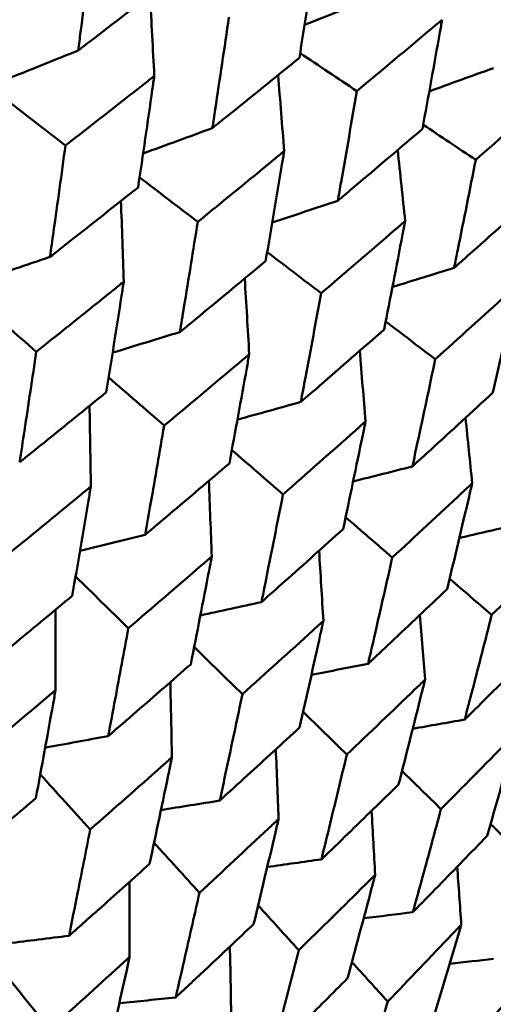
# Model space of a CAD drawing. Header units: millimetres. Extents: x 188 to 1913, y 148 to 2839.
# Tile 205 of 211: x 802.06 to 804.77, y 531.54 to 537.18. Entities that reach past the tile are written whole.
import ezdxf

# ---------------------------------------------------------------- set-up
doc = ezdxf.new("R2010")
doc.units = ezdxf.units.MM
doc.header["$LTSCALE"] = 10
doc.layers.add('Widoczne (ISO)', color=7, linetype='Continuous', lineweight=50)

msp = doc.modelspace()

# ---------------------------------------------------------------- linework, layer by layer
at = {"layer": 'Widoczne (ISO)'}
msp.add_circle((805.9027, 570.4637), 50, dxfattribs=at)
for points, knots in [([(802.4752, 537.6457), (802.4528, 537.467), (802.43, 537.2885), (802.4022, 537.0743), (802.3975, 537.0384), (802.3928, 537.0025)], [0.00418374, 0.00418374, 0.00418374, 0.00418374, 0.06147247, 0.06147247, 0.07302352, 0.07302352, 0.07302352, 0.07302352]), ([(803.6614, 536.9608), (803.6912, 537.1472), (803.7204, 537.3338), (803.7529, 537.5453), (803.7567, 537.5699), (803.7605, 537.5946)], [0.00523804, 0.00523804, 0.00523804, 0.00523804, 0.06606705, 0.06606705, 0.07409033, 0.07409033, 0.07409033, 0.07409033]), ([(802.3928, 537.0025), (802.4215, 537.0245), (802.4502, 537.0465), (802.6214, 537.178), (802.7635, 537.2876), (802.9052, 537.3974)], [0.04993807, 0.04993807, 0.04993807, 0.04993807, 0.0614821, 0.0614821, 0.11877783, 0.11877783, 0.11877783, 0.11877783]), ([(803.2576, 537.194), (803.2316, 537.0174), (803.2052, 536.8409), (803.173, 536.6293), (803.1676, 536.5938), (803.1622, 536.5583)], [0.00418374, 0.00418374, 0.00418374, 0.00418374, 0.06147247, 0.06147247, 0.07302352, 0.07302352, 0.07302352, 0.07302352]), ([(804.4801, 537.1791), (804.4612, 537.1632), (804.4422, 537.1474), (804.2797, 537.0109), (804.1355, 536.8906), (803.9909, 536.7706)], [0.05804162, 0.05804162, 0.05804162, 0.05804162, 0.06605559, 0.06605559, 0.12689392, 0.12689392, 0.12689392, 0.12689392]), ([(804.3669, 536.5535), (804.4009, 536.7374), (804.4343, 536.9216), (804.4714, 537.1304), (804.4757, 537.1548), (804.4801, 537.1791)], [0.00523804, 0.00523804, 0.00523804, 0.00523804, 0.06606705, 0.06606705, 0.07409033, 0.07409033, 0.07409033, 0.07409033]), ([(803.1622, 536.5583), (803.1902, 536.5807), (803.2182, 536.6032), (803.385, 536.7371), (803.5234, 536.8489), (803.6614, 536.9608)], [0.04993807, 0.04993807, 0.04993807, 0.04993807, 0.0614821, 0.0614821, 0.11877783, 0.11877783, 0.11877783, 0.11877783]), ([(802.8295, 536.8565), (802.8087, 536.8402), (802.788, 536.824), (802.6187, 536.6913), (802.4696, 536.5751), (802.3202, 536.4591)], [0.06241522, 0.06241522, 0.06241522, 0.06241522, 0.0708546, 0.0708546, 0.13127416, 0.13127416, 0.13127416, 0.13127416]), ([(802.7364, 536.2187), (802.7642, 536.4049), (802.7915, 536.5914), (802.822, 536.8043), (802.8258, 536.8304), (802.8295, 536.8565)], [0.01044349, 0.01044349, 0.01044349, 0.01044349, 0.07085106, 0.07085106, 0.07930241, 0.07930241, 0.07930241, 0.07930241]), ([(803.9909, 536.7706), (803.9612, 536.5961), (803.931, 536.4219), (803.8942, 536.2129), (803.888, 536.1779), (803.8817, 536.1428)], [0.00418374, 0.00418374, 0.00418374, 0.00418374, 0.06147247, 0.06147247, 0.07302352, 0.07302352, 0.07302352, 0.07302352]), ([(805.147, 536.7941), (805.1286, 536.7779), (805.1103, 536.7617), (804.9526, 536.6224), (804.8127, 536.4997), (804.6724, 536.3771)], [0.05804162, 0.05804162, 0.05804162, 0.05804162, 0.06605559, 0.06605559, 0.12689392, 0.12689392, 0.12689392, 0.12689392]), ([(803.8817, 536.1428), (803.909, 536.1657), (803.9362, 536.1886), (804.0983, 536.3253), (804.2329, 536.4393), (804.3669, 536.5535)], [0.04993807, 0.04993807, 0.04993807, 0.04993807, 0.0614821, 0.0614821, 0.11877783, 0.11877783, 0.11877783, 0.11877783]), ([(802.3202, 536.4591), (802.2977, 536.2941), (802.2749, 536.1294), (802.2449, 535.9167), (802.2381, 535.8685), (802.2313, 535.8204)], [0.00838421, 0.00838421, 0.00838421, 0.00838421, 0.06155515, 0.06155515, 0.07712864, 0.07712864, 0.07712864, 0.07712864]), ([(803.5743, 536.4265), (803.5542, 536.4099), (803.534, 536.3933), (803.3691, 536.258), (803.224, 536.1395), (803.0784, 536.0213)], [0.06241522, 0.06241522, 0.06241522, 0.06241522, 0.0708546, 0.0708546, 0.13127416, 0.13127416, 0.13127416, 0.13127416]), ([(803.4677, 535.7965), (803.4995, 535.9804), (803.5307, 536.1646), (803.5658, 536.3749), (803.5701, 536.4007), (803.5743, 536.4265)], [0.01044349, 0.01044349, 0.01044349, 0.01044349, 0.07085106, 0.07085106, 0.07930241, 0.07930241, 0.07930241, 0.07930241]), ([(804.6724, 536.3771), (804.6386, 536.205), (804.6044, 536.0331), (804.5627, 535.8269), (804.5557, 535.7924), (804.5486, 535.7578)], [0.00418374, 0.00418374, 0.00418374, 0.00418374, 0.06147247, 0.06147247, 0.07302352, 0.07302352, 0.07302352, 0.07302352]), ([(802.2313, 535.8204), (802.2695, 535.8504), (802.3078, 535.8804), (802.4765, 536.013), (802.6066, 536.1158), (802.7364, 536.2187)], [0.04598621, 0.04598621, 0.04598621, 0.04598621, 0.06155279, 0.06155279, 0.11473062, 0.11473062, 0.11473062, 0.11473062]), ([(804.5486, 535.7578), (804.5751, 535.7812), (804.6014, 535.8045), (804.7587, 535.944), (804.8891, 536.0604), (805.0191, 536.177)], [0.04993807, 0.04993807, 0.04993807, 0.04993807, 0.0614821, 0.0614821, 0.11877783, 0.11877783, 0.11877783, 0.11877783]), ([(803.0784, 536.0213), (803.0525, 535.8584), (803.0263, 535.6956), (802.9918, 535.4855), (802.984, 535.4379), (802.9761, 535.3903)], [0.00838421, 0.00838421, 0.00838421, 0.00838421, 0.06155515, 0.06155515, 0.07712864, 0.07712864, 0.07712864, 0.07712864]), ([(804.2679, 536.026), (804.2483, 536.0091), (804.2287, 535.9922), (804.0686, 535.8542), (803.9276, 535.7333), (803.7861, 535.6127)], [0.06241522, 0.06241522, 0.06241522, 0.06241522, 0.0708546, 0.0708546, 0.13127416, 0.13127416, 0.13127416, 0.13127416]), ([(804.1469, 535.4044), (804.1829, 535.5858), (804.2184, 535.7676), (804.2582, 535.9751), (804.2631, 536.0006), (804.2679, 536.026)], [0.01044349, 0.01044349, 0.01044349, 0.01044349, 0.07085106, 0.07085106, 0.07930241, 0.07930241, 0.07930241, 0.07930241]), ([(802.9761, 535.3903), (803.0134, 535.4209), (803.0506, 535.4515), (803.2148, 535.5867), (803.3414, 535.6915), (803.4677, 535.7965)], [0.04598621, 0.04598621, 0.04598621, 0.04598621, 0.06155279, 0.06155279, 0.11473062, 0.11473062, 0.11473062, 0.11473062]), ([(802.6543, 535.6786), (802.6332, 535.6617), (802.6121, 535.6447), (802.4453, 535.5108), (802.2992, 535.3941), (802.1527, 535.2777)], [0.06686277, 0.06686277, 0.06686277, 0.06686277, 0.07557848, 0.07557848, 0.13558897, 0.13558897, 0.13558897, 0.13558897]), ([(802.5543, 535.0459), (802.584, 535.2297), (802.6131, 535.4138), (802.646, 535.625), (802.6502, 535.6518), (802.6543, 535.6786)], [0.01556037, 0.01556037, 0.01556037, 0.01556037, 0.07555527, 0.07555527, 0.08428623, 0.08428623, 0.08428623, 0.08428623]), ([(804.9075, 535.6568), (804.8885, 535.6395), (804.8695, 535.6222), (804.7144, 535.4813), (804.5777, 535.358), (804.4405, 535.2349)], [0.06241522, 0.06241522, 0.06241522, 0.06241522, 0.0708546, 0.0708546, 0.13127416, 0.13127416, 0.13127416, 0.13127416]), ([(804.7714, 535.0438), (804.8119, 535.2227), (804.8517, 535.4019), (804.8965, 535.6065), (804.902, 535.6317), (804.9075, 535.6568)], [0.01044349, 0.01044349, 0.01044349, 0.01044349, 0.07085106, 0.07085106, 0.07930241, 0.07930241, 0.07930241, 0.07930241]), ([(803.7861, 535.6127), (803.7566, 535.4518), (803.7267, 535.2912), (803.6876, 535.0838), (803.6787, 535.0369), (803.6697, 534.9899)], [0.00838421, 0.00838421, 0.00838421, 0.00838421, 0.06155515, 0.06155515, 0.07712864, 0.07712864, 0.07712864, 0.07712864]), ([(803.6697, 534.9899), (803.7059, 535.0211), (803.742, 535.0523), (803.9014, 535.1903), (804.0244, 535.2972), (804.1469, 535.4044)], [0.04598621, 0.04598621, 0.04598621, 0.04598621, 0.06155279, 0.06155279, 0.11473062, 0.11473062, 0.11473062, 0.11473062]), ([(802.1527, 535.2777), (802.1305, 535.1266), (802.1079, 534.9757), (802.0759, 534.765), (802.0668, 534.705), (802.0576, 534.645)], [0.01259731, 0.01259731, 0.01259731, 0.01259731, 0.06159863, 0.06159863, 0.08110666, 0.08110666, 0.08110666, 0.08110666]), ([(803.3739, 535.2632), (803.3533, 535.2459), (803.3328, 535.2286), (803.1706, 535.092), (803.0286, 534.9731), (802.886, 534.8544)], [0.06686277, 0.06686277, 0.06686277, 0.06686277, 0.07557848, 0.07557848, 0.13558897, 0.13558897, 0.13558897, 0.13558897]), ([(803.2599, 534.6385), (803.2937, 534.8199), (803.3269, 535.0017), (803.3644, 535.2102), (803.3692, 535.2367), (803.3739, 535.2632)], [0.01556037, 0.01556037, 0.01556037, 0.01556037, 0.07555527, 0.07555527, 0.08428623, 0.08428623, 0.08428623, 0.08428623]), ([(804.4405, 535.2349), (804.4072, 535.0762), (804.3735, 534.9178), (804.3294, 534.7133), (804.3194, 534.6669), (804.3093, 534.6207)], [0.00838421, 0.00838421, 0.00838421, 0.00838421, 0.06155515, 0.06155515, 0.07712864, 0.07712864, 0.07712864, 0.07712864]), ([(802.0576, 534.645), (802.1049, 534.683), (802.1521, 534.7209), (802.318, 534.8544), (802.4363, 534.95), (802.5543, 535.0459)], [0.04208868, 0.04208868, 0.04208868, 0.04208868, 0.06158988, 0.06158988, 0.11059803, 0.11059803, 0.11059803, 0.11059803]), ([(804.3093, 534.6207), (804.3443, 534.6525), (804.3793, 534.6844), (804.5338, 534.8252), (804.6528, 534.9344), (804.7714, 535.0438)], [0.04598621, 0.04598621, 0.04598621, 0.04598621, 0.06155279, 0.06155279, 0.11473062, 0.11473062, 0.11473062, 0.11473062]), ([(802.886, 534.8544), (802.8605, 534.7051), (802.8347, 534.5561), (802.7981, 534.348), (802.7876, 534.2888), (802.7771, 534.2296)], [0.01259731, 0.01259731, 0.01259731, 0.01259731, 0.06159863, 0.06159863, 0.08110666, 0.08110666, 0.08110666, 0.08110666]), ([(804.0408, 534.8782), (804.0209, 534.8605), (804.0009, 534.8428), (803.8436, 534.7035), (803.7057, 534.5821), (803.5674, 534.461)], [0.06686277, 0.06686277, 0.06686277, 0.06686277, 0.07557848, 0.07557848, 0.13558897, 0.13558897, 0.13558897, 0.13558897]), ([(803.9122, 534.2619), (803.9502, 534.4409), (803.9877, 534.6202), (804.0301, 534.8259), (804.0354, 534.852), (804.0408, 534.8782)], [0.01556037, 0.01556037, 0.01556037, 0.01556037, 0.07555527, 0.07555527, 0.08428623, 0.08428623, 0.08428623, 0.08428623]), ([(802.7771, 534.2296), (802.8231, 534.2683), (802.8691, 534.307), (803.0303, 534.4431), (803.1453, 534.5407), (803.2599, 534.6385)], [0.04208868, 0.04208868, 0.04208868, 0.04208868, 0.06158988, 0.06158988, 0.11059803, 0.11059803, 0.11059803, 0.11059803]), ([(804.6524, 534.5251), (804.6331, 534.507), (804.6138, 534.489), (804.4616, 534.3467), (804.3281, 534.2228), (804.1941, 534.0991)], [0.06686277, 0.06686277, 0.06686277, 0.06686277, 0.07557848, 0.07557848, 0.13558897, 0.13558897, 0.13558897, 0.13558897]), ([(804.5085, 533.9176), (804.551, 534.094), (804.593, 534.2707), (804.6404, 534.4735), (804.6464, 534.4993), (804.6524, 534.5251)], [0.01556037, 0.01556037, 0.01556037, 0.01556037, 0.07555527, 0.07555527, 0.08428623, 0.08428623, 0.08428623, 0.08428623]), ([(802.4656, 534.5062), (802.4446, 534.4888), (802.4235, 534.4715), (802.2597, 534.3367), (802.1165, 534.2196), (801.9729, 534.1027)], [0.07138254, 0.07138254, 0.07138254, 0.07138254, 0.08018544, 0.08018544, 0.13983561, 0.13983561, 0.13983561, 0.13983561]), ([(802.3589, 533.8798), (802.3905, 534.0614), (802.4215, 534.2432), (802.4566, 534.4523), (802.4611, 534.4792), (802.4656, 534.5062)], [0.02053386, 0.02053386, 0.02053386, 0.02053386, 0.08016461, 0.08016461, 0.08898694, 0.08898694, 0.08898694, 0.08898694]), ([(803.5674, 534.461), (803.5384, 534.3137), (803.5092, 534.1667), (803.4678, 533.9614), (803.4559, 533.9029), (803.444, 533.8445)], [0.01259731, 0.01259731, 0.01259731, 0.01259731, 0.06159863, 0.06159863, 0.08110666, 0.08110666, 0.08110666, 0.08110666]), ([(803.444, 533.8445), (803.4886, 533.884), (803.5332, 533.9235), (803.6895, 534.0625), (803.801, 534.1621), (803.9122, 534.2619)], [0.04208868, 0.04208868, 0.04208868, 0.04208868, 0.06158988, 0.06158988, 0.11059803, 0.11059803, 0.11059803, 0.11059803]), ([(805.2063, 534.2053), (805.1877, 534.1868), (805.169, 534.1684), (805.0221, 534.0231), (804.8932, 533.8965), (804.7638, 533.7702)], [0.06686277, 0.06686277, 0.06686277, 0.06686277, 0.07557848, 0.07557848, 0.13558897, 0.13558897, 0.13558897, 0.13558897]), ([(803.1592, 534.1057), (803.1388, 534.088), (803.1183, 534.0704), (802.9592, 533.9329), (802.8201, 533.8134), (802.6805, 533.6941)], [0.07138254, 0.07138254, 0.07138254, 0.07138254, 0.08018544, 0.08018544, 0.13983561, 0.13983561, 0.13983561, 0.13983561]), ([(803.0383, 533.4876), (803.074, 533.6667), (803.1092, 533.8462), (803.149, 534.0525), (803.1541, 534.0791), (803.1592, 534.1057)], [0.02053386, 0.02053386, 0.02053386, 0.02053386, 0.08016461, 0.08016461, 0.08898694, 0.08898694, 0.08898694, 0.08898694]), ([(804.1941, 534.0991), (804.1616, 533.9539), (804.1287, 533.809), (804.0823, 533.6066), (804.069, 533.549), (804.0556, 533.4914)], [0.01259731, 0.01259731, 0.01259731, 0.01259731, 0.06159863, 0.06159863, 0.08110666, 0.08110666, 0.08110666, 0.08110666]), ([(804.0556, 533.4914), (804.0988, 533.5318), (804.1419, 533.5721), (804.2932, 533.714), (804.401, 533.8157), (804.5085, 533.9176)], [0.04208868, 0.04208868, 0.04208868, 0.04208868, 0.06158988, 0.06158988, 0.11059803, 0.11059803, 0.11059803, 0.11059803]), ([(801.8717, 533.4773), (801.9275, 533.5232), (801.9834, 533.5691), (802.146, 533.7031), (802.2526, 533.7914), (802.3589, 533.8798)], [0.03825175, 0.03825175, 0.03825175, 0.03825175, 0.06160817, 0.06160817, 0.10638617, 0.10638617, 0.10638617, 0.10638617]), ([(803.7988, 533.7365), (803.779, 533.7184), (803.7592, 533.7004), (803.605, 533.5601), (803.4702, 533.4381), (803.3348, 533.3164)], [0.07138254, 0.07138254, 0.07138254, 0.07138254, 0.08018544, 0.08018544, 0.13983561, 0.13983561, 0.13983561, 0.13983561]), ([(803.6629, 533.1269), (803.703, 533.3036), (803.7425, 533.4805), (803.7873, 533.684), (803.7931, 533.7102), (803.7988, 533.7365)], [0.02053386, 0.02053386, 0.02053386, 0.02053386, 0.08016461, 0.08016461, 0.08898694, 0.08898694, 0.08898694, 0.08898694]), ([(804.7638, 533.7702), (804.7275, 533.6272), (804.6909, 533.4844), (804.6392, 533.2851), (804.6244, 533.2283), (804.6095, 533.1716)], [0.01259731, 0.01259731, 0.01259731, 0.01259731, 0.06159863, 0.06159863, 0.08110666, 0.08110666, 0.08110666, 0.08110666]), ([(802.6805, 533.6941), (802.6557, 533.5587), (802.6306, 533.4234), (802.5919, 533.2178), (802.5786, 533.1473), (802.5652, 533.0769)], [0.01681985, 0.01681985, 0.01681985, 0.01681985, 0.06159108, 0.06159108, 0.08495433, 0.08495433, 0.08495433, 0.08495433]), ([(804.6095, 533.1716), (804.6512, 533.2128), (804.6928, 533.2541), (804.8387, 533.399), (804.9428, 533.5029), (805.0464, 533.607)], [0.04208868, 0.04208868, 0.04208868, 0.04208868, 0.06158988, 0.06158988, 0.11059803, 0.11059803, 0.11059803, 0.11059803]), ([(802.5652, 533.0769), (802.6195, 533.1237), (802.6737, 533.1705), (802.8316, 533.3073), (802.9351, 533.3973), (803.0383, 533.4876)], [0.03825175, 0.03825175, 0.03825175, 0.03825175, 0.06160817, 0.06160817, 0.10638617, 0.10638617, 0.10638617, 0.10638617]), ([(804.3818, 533.3999), (804.3627, 533.3814), (804.3435, 533.363), (804.1945, 533.2197), (804.0641, 533.0951), (803.9332, 532.9709)], [0.07138254, 0.07138254, 0.07138254, 0.07138254, 0.08018544, 0.08018544, 0.13983561, 0.13983561, 0.13983561, 0.13983561]), ([(804.2304, 532.7993), (804.275, 532.9733), (804.319, 533.1477), (804.369, 533.3482), (804.3754, 533.374), (804.3818, 533.3999)], [0.02053386, 0.02053386, 0.02053386, 0.02053386, 0.08016461, 0.08016461, 0.08898694, 0.08898694, 0.08898694, 0.08898694]), ([(802.2635, 533.34), (802.2431, 533.3227), (802.2227, 533.3055), (802.0622, 533.1702), (801.9217, 533.0524), (801.7807, 532.9349)], [0.07597559, 0.07597559, 0.07597559, 0.07597559, 0.08464777, 0.08464777, 0.14401425, 0.14401425, 0.14401425, 0.14401425]), ([(802.1503, 532.7214), (802.1838, 532.9009), (802.2168, 533.0807), (802.254, 533.2872), (802.2588, 533.3136), (802.2635, 533.34)], [0.02530969, 0.02530969, 0.02530969, 0.02530969, 0.08465152, 0.08465152, 0.09334823, 0.09334823, 0.09334823, 0.09334823]), ([(803.3348, 533.3164), (803.3068, 533.1828), (803.2784, 533.0494), (803.2349, 532.8466), (803.2199, 532.7771), (803.2048, 532.7076)], [0.01681985, 0.01681985, 0.01681985, 0.01681985, 0.06159108, 0.06159108, 0.08495433, 0.08495433, 0.08495433, 0.08495433]), ([(803.2048, 532.7076), (803.2574, 532.7554), (803.3099, 532.8032), (803.4628, 532.9429), (803.563, 533.0348), (803.6629, 533.1269)], [0.03825175, 0.03825175, 0.03825175, 0.03825175, 0.06160817, 0.06160817, 0.10638617, 0.10638617, 0.10638617, 0.10638617]), ([(804.906, 533.0972), (804.8876, 533.0784), (804.8691, 533.0595), (804.7255, 532.9132), (804.5997, 532.7859), (804.4734, 532.659)], [0.07138254, 0.07138254, 0.07138254, 0.07138254, 0.08018544, 0.08018544, 0.13983561, 0.13983561, 0.13983561, 0.13983561]), ([(804.7384, 532.506), (804.7877, 532.6773), (804.8365, 532.8489), (804.8918, 533.0463), (804.8989, 533.0718), (804.906, 533.0972)], [0.02053386, 0.02053386, 0.02053386, 0.02053386, 0.08016461, 0.08016461, 0.08898694, 0.08898694, 0.08898694, 0.08898694]), ([(802.9304, 532.955), (802.9106, 532.9374), (802.8908, 532.9197), (802.7351, 532.7817), (802.5987, 532.6615), (802.4619, 532.5416)], [0.07597559, 0.07597559, 0.07597559, 0.07597559, 0.08464777, 0.08464777, 0.14401425, 0.14401425, 0.14401425, 0.14401425]), ([(802.8028, 532.3447), (802.8405, 532.5218), (802.8777, 532.6992), (802.9197, 532.9029), (802.9251, 532.9289), (802.9304, 532.955)], [0.02530969, 0.02530969, 0.02530969, 0.02530969, 0.08465152, 0.08465152, 0.09334823, 0.09334823, 0.09334823, 0.09334823]), ([(803.9332, 532.9709), (803.9018, 532.8392), (803.8701, 532.7077), (803.8215, 532.5079), (803.8047, 532.4395), (803.7878, 532.371)], [0.01681985, 0.01681985, 0.01681985, 0.01681985, 0.06159108, 0.06159108, 0.08495433, 0.08495433, 0.08495433, 0.08495433]), ([(803.7878, 532.371), (803.8387, 532.4198), (803.8894, 532.4687), (804.0371, 532.6113), (804.1339, 532.7052), (804.2304, 532.7993)], [0.03825175, 0.03825175, 0.03825175, 0.03825175, 0.06160817, 0.06160817, 0.10638617, 0.10638617, 0.10638617, 0.10638617]), ([(801.6737, 532.3183), (801.7376, 532.372), (801.8014, 532.4257), (801.9604, 532.56), (802.0555, 532.6407), (802.1503, 532.7214)], [0.03448054, 0.03448054, 0.03448054, 0.03448054, 0.06157222, 0.06157222, 0.10209717, 0.10209717, 0.10209717, 0.10209717]), ([(804.4734, 532.659), (804.4385, 532.5293), (804.4034, 532.3999), (804.3493, 532.2032), (804.3307, 532.1357), (804.312, 532.0684)], [0.01681985, 0.01681985, 0.01681985, 0.01681985, 0.06159108, 0.06159108, 0.08495433, 0.08495433, 0.08495433, 0.08495433]), ([(803.542, 532.6019), (803.5229, 532.5839), (803.5037, 532.5659), (803.353, 532.4249), (803.221, 532.3022), (803.0885, 532.1798)], [0.07597559, 0.07597559, 0.07597559, 0.07597559, 0.08464777, 0.08464777, 0.14401425, 0.14401425, 0.14401425, 0.14401425]), ([(803.3992, 532.0004), (803.4413, 532.1749), (803.4829, 532.3497), (803.53, 532.5505), (803.536, 532.5762), (803.542, 532.6019)], [0.02530969, 0.02530969, 0.02530969, 0.02530969, 0.08465152, 0.08465152, 0.09334823, 0.09334823, 0.09334823, 0.09334823]), ([(802.4619, 532.5416), (802.438, 532.4198), (802.4139, 532.2982), (802.3734, 532.0956), (802.357, 532.0144), (802.3406, 531.9333)], [0.02104899, 0.02104899, 0.02104899, 0.02104899, 0.0615671, 0.0615671, 0.08866561, 0.08866561, 0.08866561, 0.08866561]), ([(804.312, 532.0684), (804.361, 532.1182), (804.4099, 532.1681), (804.5523, 532.3139), (804.6455, 532.4098), (804.7384, 532.506)], [0.03825175, 0.03825175, 0.03825175, 0.03825175, 0.06160817, 0.06160817, 0.10638617, 0.10638617, 0.10638617, 0.10638617]), ([(802.3406, 531.9333), (802.4026, 531.9881), (802.4645, 532.0429), (802.6187, 532.18), (802.7108, 532.2623), (802.8028, 532.3447)], [0.03448054, 0.03448054, 0.03448054, 0.03448054, 0.06157222, 0.06157222, 0.10209717, 0.10209717, 0.10209717, 0.10209717]), ([(804.0959, 532.2821), (804.0774, 532.2637), (804.0589, 532.2453), (803.9134, 532.1014), (803.786, 531.976), (803.658, 531.851)], [0.07597559, 0.07597559, 0.07597559, 0.07597559, 0.08464777, 0.08464777, 0.14401425, 0.14401425, 0.14401425, 0.14401425]), ([(803.9373, 531.6897), (803.9841, 531.8616), (804.0303, 532.0337), (804.0826, 532.2315), (804.0893, 532.2568), (804.0959, 532.2821)], [0.02530969, 0.02530969, 0.02530969, 0.02530969, 0.08465152, 0.08465152, 0.09334823, 0.09334823, 0.09334823, 0.09334823]), ([(803.0885, 532.1798), (803.0616, 532.0598), (803.0346, 531.9399), (802.989, 531.7401), (802.9706, 531.6601), (802.9522, 531.5802)], [0.02104899, 0.02104899, 0.02104899, 0.02104899, 0.0615671, 0.0615671, 0.08866561, 0.08866561, 0.08866561, 0.08866561]), ([(802.9522, 531.5802), (803.0122, 531.6361), (803.072, 531.6921), (803.2212, 531.8321), (803.3103, 531.9162), (803.3992, 532.0004)], [0.03448054, 0.03448054, 0.03448054, 0.03448054, 0.06157222, 0.06157222, 0.10209717, 0.10209717, 0.10209717, 0.10209717]), ([(804.5899, 531.9969), (804.5721, 531.9781), (804.5542, 531.9593), (804.4142, 531.8122), (804.2914, 531.6842), (804.1681, 531.5565)], [0.07597559, 0.07597559, 0.07597559, 0.07597559, 0.08464777, 0.08464777, 0.14401425, 0.14401425, 0.14401425, 0.14401425]), ([(804.415, 531.4139), (804.4665, 531.583), (804.5174, 531.7525), (804.5752, 531.9471), (804.5826, 531.972), (804.5899, 531.9969)], [0.02530969, 0.02530969, 0.02530969, 0.02530969, 0.08465152, 0.08465152, 0.09334823, 0.09334823, 0.09334823, 0.09334823]), ([(802.6876, 531.8118), (802.6689, 531.7947), (802.6501, 531.7776), (802.4982, 531.6393), (802.3645, 531.5183), (802.2303, 531.3976)], [0.0806421, 0.0806421, 0.0806421, 0.0806421, 0.08897282, 0.08897282, 0.14811965, 0.14811965, 0.14811965, 0.14811965]), ([(802.5536, 531.2109), (802.5933, 531.3861), (802.6325, 531.5615), (802.6767, 531.7621), (802.6821, 531.7869), (802.6876, 531.8118)], [0.02983351, 0.02983351, 0.02983351, 0.02983351, 0.0889495, 0.0889495, 0.09731113, 0.09731113, 0.09731113, 0.09731113]), ([(803.658, 531.851), (803.628, 531.7328), (803.5978, 531.6147), (803.5471, 531.4179), (803.5266, 531.3391), (803.5061, 531.2604)], [0.02104899, 0.02104899, 0.02104899, 0.02104899, 0.0615671, 0.0615671, 0.08866561, 0.08866561, 0.08866561, 0.08866561]), ([(805.0221, 531.7474), (805.0049, 531.7282), (804.9878, 531.709), (804.8533, 531.5587), (804.7354, 531.4279), (804.6169, 531.2974)], [0.07597559, 0.07597559, 0.07597559, 0.07597559, 0.08464777, 0.08464777, 0.14401425, 0.14401425, 0.14401425, 0.14401425]), ([(803.5061, 531.2604), (803.5639, 531.3175), (803.6217, 531.3748), (803.7656, 531.5178), (803.8516, 531.6037), (803.9373, 531.6897)], [0.03448054, 0.03448054, 0.03448054, 0.03448054, 0.06157222, 0.06157222, 0.10209717, 0.10209717, 0.10209717, 0.10209717]), ([(804.1681, 531.5565), (804.135, 531.4401), (804.1016, 531.3239), (804.0454, 531.1302), (804.0228, 531.0527), (804, 530.9752)], [0.02104899, 0.02104899, 0.02104899, 0.02104899, 0.0615671, 0.0615671, 0.08866561, 0.08866561, 0.08866561, 0.08866561])]:
    msp.add_open_spline(points, degree=3, knots=knots, dxfattribs=at)
for points in [[(802.8295, 536.8565), (802.8216, 537.0111), (802.8134, 537.1655), (802.8049, 537.3198)], [(804.08, 537.3023), (803.9505, 537.2514), (803.821, 537.2008), (803.6914, 537.1502)], [(802.3928, 537.0025), (802.2542, 536.9469), (802.1157, 536.8914), (801.9771, 536.8362)], [(803.6656, 536.9875), (803.774, 536.9152), (803.8825, 536.8429), (803.9909, 536.7706)], [(804.7736, 536.9018), (804.6512, 536.8574), (804.5288, 536.813), (804.4064, 536.7688)], [(803.5743, 536.4265), (803.5629, 536.5717), (803.5513, 536.7169), (803.5394, 536.862)], [(801.9641, 536.7327), (802.0828, 536.6415), (802.2015, 536.5503), (802.3202, 536.4591)], [(803.1622, 536.5583), (803.0299, 536.5098), (802.8976, 536.4615), (802.7653, 536.4134)], [(804.3714, 536.5775), (804.4717, 536.5107), (804.572, 536.4439), (804.6724, 536.3771)], [(804.2679, 536.026), (804.2539, 536.1618), (804.2397, 536.2974), (804.2252, 536.433)], [(802.745, 536.2764), (802.8561, 536.1914), (802.9673, 536.1063), (803.0784, 536.0213)], [(802.6543, 535.6786), (802.6493, 535.8329), (802.644, 535.987), (802.6384, 536.1411)], [(803.8817, 536.1428), (803.7563, 536.1008), (803.6309, 536.0588), (803.5055, 536.017)], [(802.2313, 535.8204), (802.0961, 535.7746), (801.9609, 535.729), (801.8257, 535.6835)], [(803.4767, 535.8487), (803.5798, 535.77), (803.683, 535.6914), (803.7861, 535.6127)], [(804.5486, 535.7578), (804.4308, 535.7214), (804.3129, 535.6851), (804.1951, 535.649)], [(803.3739, 535.2632), (803.3655, 535.4079), (803.3569, 535.5526), (803.348, 535.6972)], [(801.811, 535.5764), (801.9249, 535.4768), (802.0388, 535.3773), (802.1527, 535.2777)], [(804.1562, 535.4512), (804.251, 535.3791), (804.3458, 535.307), (804.4405, 535.2349)], [(802.9761, 535.3903), (802.8476, 535.351), (802.7191, 535.3118), (802.5906, 535.2727)], [(804.0408, 534.8782), (804.0299, 535.0131), (804.0188, 535.1479), (804.0076, 535.2828)], [(802.568, 535.1308), (802.674, 535.0387), (802.78, 534.9465), (802.886, 534.8544)], [(802.4656, 534.5062), (802.4634, 534.6601), (802.4608, 534.814), (802.458, 534.9678)], [(803.6697, 534.9899), (803.5485, 534.9562), (803.4274, 534.9227), (803.3062, 534.8892)], [(804.6524, 534.5251), (804.6398, 534.6498), (804.6271, 534.7745), (804.6141, 534.8991)], [(803.2741, 534.7149), (803.3719, 534.6303), (803.4696, 534.5456), (803.5674, 534.461)], [(804.3093, 534.6207), (804.1961, 534.592), (804.0829, 534.5634), (803.9697, 534.5349)], [(803.1592, 534.1057), (803.1538, 534.2499), (803.148, 534.3941), (803.1421, 534.5381)], [(803.9267, 534.3302), (804.0158, 534.2532), (804.105, 534.1761), (804.1941, 534.0991)], [(804.8923, 534.284), (804.7878, 534.2597), (804.6832, 534.2355), (804.5787, 534.2114)], [(802.7771, 534.2296), (802.6526, 534.199), (802.528, 534.1685), (802.4034, 534.1381)], [(803.7988, 533.7365), (803.7909, 533.8705), (803.7828, 534.0046), (803.7745, 534.1385)], [(802.3782, 533.991), (802.4789, 533.892), (802.5797, 533.7931), (802.6805, 533.6941)], [(804.523, 533.9781), (804.6033, 533.9088), (804.6835, 533.8395), (804.7638, 533.7702)], [(803.444, 533.8445), (803.3272, 533.8188), (803.2104, 533.7932), (803.0936, 533.7677)], [(802.2635, 533.34), (802.2639, 533.4937), (802.264, 533.6473), (802.2639, 533.8009)], [(804.3818, 533.3999), (804.3723, 533.5234), (804.3625, 533.6468), (804.3526, 533.7702)], [(803.058, 533.5871), (803.1503, 533.4968), (803.2425, 533.4066), (803.3348, 533.3164)], [(804.0556, 533.4914), (803.9472, 533.47), (803.8389, 533.4486), (803.7305, 533.4273)], [(802.9304, 532.955), (802.9277, 533.0986), (802.9248, 533.2422), (802.9216, 533.3858)], [(803.6829, 533.2152), (803.7663, 533.1338), (803.8498, 533.0523), (803.9332, 532.9709)], [(804.6095, 533.1716), (804.5102, 533.1539), (804.4108, 533.1362), (804.3115, 533.1185)], [(802.5652, 533.0769), (802.4447, 533.0546), (802.3242, 533.0324), (802.2037, 533.0103)], [(803.542, 532.6019), (803.537, 532.735), (803.5317, 532.8681), (803.5263, 533.0012)], [(804.2502, 532.8769), (804.3246, 532.8042), (804.399, 532.7316), (804.4734, 532.659)], [(802.1756, 532.8576), (802.2711, 532.7523), (802.3665, 532.6469), (802.4619, 532.5416)], [(803.2048, 532.7076), (803.0925, 532.6895), (802.9802, 532.6714), (802.8679, 532.6534)], [(804.0959, 532.2821), (804.0892, 532.4042), (804.0824, 532.5264), (804.0753, 532.6485)], [(804.7577, 532.5732), (804.8229, 532.5094), (804.8881, 532.4457), (804.9532, 532.382)], [(802.8285, 532.4659), (802.9151, 532.3706), (803.0018, 532.2752), (803.0885, 532.1798)], [(803.7878, 532.371), (803.6844, 532.3564), (803.5809, 532.3417), (803.4774, 532.3272)], [(804.5899, 531.9969), (804.5822, 532.1074), (804.5744, 532.218), (804.5664, 532.3285)], [(802.6876, 531.8118), (802.6876, 531.9549), (802.6873, 532.0979), (802.6868, 532.2409)], [(803.4249, 532.1072), (803.5026, 532.0218), (803.5803, 531.9364), (803.658, 531.851)], [(804.312, 532.0684), (804.218, 532.0567), (804.124, 532.045), (804.0299, 532.0333)], [(802.3406, 531.9333), (802.2243, 531.9189), (802.1079, 531.9046), (801.9916, 531.8904)], [(803.2706, 531.4752), (803.2683, 531.6074), (803.2658, 531.7396), (803.263, 531.8717)], [(803.9626, 531.7827), (804.0311, 531.7073), (804.0996, 531.6319), (804.1681, 531.5565)], [(804.7753, 531.8009), (804.6914, 531.7916), (804.6074, 531.7824), (804.5234, 531.7732)], [(801.9605, 531.7317), (802.0504, 531.6203), (802.1403, 531.509), (802.2303, 531.3976)], [(802.9522, 531.5802), (802.8445, 531.5691), (802.7368, 531.5581), (802.6291, 531.5471)]]:
    msp.add_open_spline(points, degree=3, dxfattribs=at)

doc.saveas('drawing.dxf')
